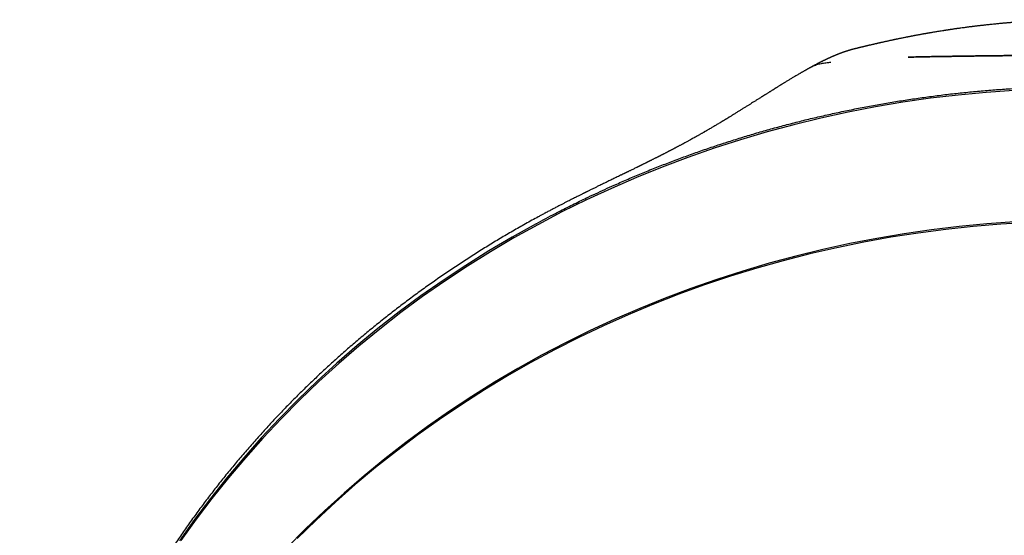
# Model space of a CAD drawing. Header units: millimetres. Extents: x 8 to 501, y 12 to 615.
# Tile 58 of 77: x 214 to 261, y 591 to 615. Entities that reach past the tile are written whole.
import ezdxf

# ---------------------------------------------------------------- set-up
doc = ezdxf.new("R2010")
doc.units = ezdxf.units.MM

msp = doc.modelspace()

# ---------------------------------------------------------------- linework, layer by layer
at = {"color": 7, "linetype": 'Continuous', "lineweight": 30}
for p, q in [((251.564, 612.682), (251.568, 612.684)), ((252.539, 612.931), (252.541, 612.931))]:
    msp.add_line(p, q, dxfattribs=at)
at = {"color": 7, "linetype": 'Continuous', "lineweight": 30, "flags": 128}
for points in [[(261.195, 611.61), (259.878, 611.516), (258.564, 611.39), (257.254, 611.234), (255.949, 611.046), (254.65, 610.827), (253.358, 610.577), (252.073, 610.297), (250.797, 609.986), (249.53, 609.645), (248.274, 609.274), (247.029, 608.873), (245.796, 608.442), (244.575, 607.983), (243.369, 607.494), (242.177, 606.977), (241, 606.432), (239.839, 605.859), (238.696, 605.258), (237.57, 604.631), (236.463, 603.977), (235.375, 603.297), (234.307, 602.591), (233.26, 601.86), (232.234, 601.104), (231.231, 600.324), (230.25, 599.521), (229.294, 598.694), (228.361, 597.845), (227.453, 596.975), (226.571, 596.082), (225.715, 595.17), (224.885, 594.237), (224.083, 593.284), (223.308, 592.313), (222.562, 591.324), (221.845, 590.317)], [(238.619, 605.306), (237.492, 604.676), (236.384, 604.019), (235.296, 603.335), (234.227, 602.626), (233.18, 601.892), (232.154, 601.133), (231.15, 600.35), (230.17, 599.544), (229.213, 598.714), (228.281, 597.861), (227.373, 596.987), (226.492, 596.091), (225.636, 595.175), (224.808, 594.239), (224.006, 593.283), (223.233, 592.308), (222.488, 591.316), (221.773, 590.305)], [(261.217, 605.388), (259.909, 605.295), (258.604, 605.17), (257.304, 605.014), (256.008, 604.828), (254.719, 604.61), (253.436, 604.363), (252.16, 604.084), (250.893, 603.775), (249.636, 603.437), (248.389, 603.068), (247.152, 602.67), (245.928, 602.243), (244.717, 601.786), (243.519, 601.301), (242.335, 600.788), (241.167, 600.247), (240.015, 599.678), (238.88, 599.082), (237.762, 598.459), (236.663, 597.809), (235.583, 597.134), (234.523, 596.433), (233.483, 595.708), (232.465, 594.957), (231.469, 594.183), (230.496, 593.386), (229.546, 592.565), (228.62, 591.722), (227.719, 590.858), (226.843, 589.972)], [(261.88, 605.359), (260.574, 605.281), (259.27, 605.172), (257.97, 605.033), (256.675, 604.863), (255.385, 604.661), (254.101, 604.43), (252.824, 604.168), (251.556, 603.876), (250.296, 603.553), (249.046, 603.201), (247.806, 602.82), (246.578, 602.409), (245.362, 601.969), (244.16, 601.5), (242.971, 601.003), (241.797, 600.478), (240.639, 599.925), (239.497, 599.345), (238.372, 598.738), (237.265, 598.104), (236.176, 597.445), (235.107, 596.759), (234.059, 596.049), (233.031, 595.314), (232.024, 594.555), (231.04, 593.772), (230.079, 592.966), (229.141, 592.138), (228.228, 591.287), (227.339, 590.415)]]:
    msp.add_lwpolyline(points, dxfattribs=at)
at = {"color": 7, "linetype": 'Continuous', "lineweight": 30}
for points, knots in [([(264.497, 614.954), (264.413, 614.954), (264.248, 614.953), (264.006, 614.951), (263.773, 614.948), (263.551, 614.943), (263.337, 614.938), (263.134, 614.932), (262.94, 614.925), (262.754, 614.918), (262.575, 614.91), (262.403, 614.902), (262.242, 614.894), (262.092, 614.885), (261.952, 614.877), (261.824, 614.869), (261.705, 614.862), (261.598, 614.854), (261.501, 614.847), (261.411, 614.841), (261.325, 614.835), (261.243, 614.828), (261.165, 614.822), (261.09, 614.816), (261.017, 614.81), (260.946, 614.804), (260.885, 614.799), (260.835, 614.795), (260.798, 614.792), (260.763, 614.789), (260.722, 614.785), (260.666, 614.78), (260.596, 614.774), (260.514, 614.766), (260.424, 614.757), (260.326, 614.748), (260.221, 614.737), (260.113, 614.726), (260.005, 614.715), (259.906, 614.704), (259.817, 614.695), (259.739, 614.686), (259.66, 614.677), (259.584, 614.668), (259.513, 614.66), (259.449, 614.652), (259.393, 614.646), (259.344, 614.64), (259.303, 614.635), (259.269, 614.63), (259.235, 614.626), (259.194, 614.621), (259.143, 614.615), (259.081, 614.607), (259.01, 614.598), (258.93, 614.587), (258.841, 614.575), (258.742, 614.562), (258.655, 614.55), (258.584, 614.54), (258.531, 614.533), (258.476, 614.525), (258.419, 614.517), (258.361, 614.509), (258.301, 614.5), (258.246, 614.492), (258.201, 614.485), (258.167, 614.48), (258.144, 614.477), (258.126, 614.474), (258.108, 614.471), (258.082, 614.467), (258.049, 614.462), (258.006, 614.456), (257.959, 614.448), (257.91, 614.441), (257.861, 614.433), (257.752, 614.416), (257.632, 614.397), (257.504, 614.376), (257.426, 614.363), (257.352, 614.35), (257.281, 614.338), (257.221, 614.328), (257.171, 614.319), (257.133, 614.313), (257.096, 614.306), (257.056, 614.299), (257.009, 614.291), (256.957, 614.282), (256.9, 614.272), (256.841, 614.261), (256.78, 614.25), (256.719, 614.239), (256.657, 614.228), (256.594, 614.216), (256.533, 614.204), (256.477, 614.194), (256.43, 614.185), (256.395, 614.178), (256.372, 614.174), (256.356, 614.171), (256.341, 614.168), (256.323, 614.164), (256.299, 614.16), (256.262, 614.153), (256.215, 614.143), (256.161, 614.133), (256.075, 614.116), (255.957, 614.092), (255.843, 614.069), (255.763, 614.053), (255.718, 614.043), (255.673, 614.034), (255.63, 614.025), (255.592, 614.017), (255.56, 614.01), (255.533, 614.005), (255.505, 613.999), (255.469, 613.991), (255.422, 613.981), (255.367, 613.969), (255.307, 613.956), (255.246, 613.943), (255.184, 613.929), (255.122, 613.916), (255.059, 613.902), (254.997, 613.888), (254.938, 613.875), (254.887, 613.863), (254.845, 613.853), (254.812, 613.846), (254.789, 613.841), (254.768, 613.836), (254.745, 613.831), (254.714, 613.823), (254.676, 613.814), (254.634, 613.805), (254.593, 613.795), (254.544, 613.784), (254.487, 613.77), (254.423, 613.755), (254.368, 613.742), (254.319, 613.73), (254.276, 613.72), (254.233, 613.71), (254.192, 613.7), (254.155, 613.691), (254.13, 613.684), (254.118, 613.681), (254.116, 613.681)], [0, 0, 0, 0, 0.023891, 0.046866, 0.068923, 0.090063, 0.110285, 0.129588, 0.147971, 0.165435, 0.182742, 0.199038, 0.214323, 0.228595, 0.241855, 0.254101, 0.265334, 0.275552, 0.284756, 0.293119, 0.301242, 0.309176, 0.316485, 0.323626, 0.3306, 0.337406, 0.343972, 0.348068, 0.351563, 0.354583, 0.358347, 0.363159, 0.370521, 0.3784, 0.386791, 0.39635, 0.406485, 0.416832, 0.427235, 0.437695, 0.445201, 0.452737, 0.460303, 0.467818, 0.474675, 0.480749, 0.486039, 0.490952, 0.494875, 0.497797, 0.50087, 0.504581, 0.509669, 0.51561, 0.522405, 0.530064, 0.538659, 0.548206, 0.558707, 0.56363, 0.568739, 0.574033, 0.579512, 0.585177, 0.591028, 0.596749, 0.600991, 0.604206, 0.606394, 0.607785, 0.609491, 0.611661, 0.615092, 0.619274, 0.624007, 0.62876, 0.633503, 0.638237, 0.660425, 0.668185, 0.675663, 0.682857, 0.689767, 0.69633, 0.700502, 0.704192, 0.707486, 0.711283, 0.715823, 0.721005, 0.726692, 0.732449, 0.738266, 0.744261, 0.750317, 0.756435, 0.762603, 0.768184, 0.772795, 0.776435, 0.778288, 0.779727, 0.780963, 0.782733, 0.785099, 0.788063, 0.793405, 0.798771, 0.804142, 0.818561, 0.833326, 0.837685, 0.842088, 0.846535, 0.850864, 0.854623, 0.857786, 0.860353, 0.862562, 0.866144, 0.87075, 0.876372, 0.882399, 0.888456, 0.894544, 0.900661, 0.906808, 0.912986, 0.919042, 0.924139, 0.928292, 0.931499, 0.933759, 0.935234, 0.937511, 0.940618, 0.944553, 0.948778, 0.952838, 0.956732, 0.963441, 0.969598, 0.975662, 0.979838, 0.984106, 0.988466, 0.992616, 0.996292, 0.999564, 1, 1, 1, 1]), ([(254.116, 613.681), (254.115, 613.681), (254.108, 613.679), (254.093, 613.675), (254.072, 613.67), (254.053, 613.666), (254.036, 613.662), (254.021, 613.658), (254.006, 613.655), (253.992, 613.652), (253.976, 613.648), (253.958, 613.644), (253.934, 613.638), (253.907, 613.632), (253.881, 613.626), (253.853, 613.619), (253.821, 613.612), (253.784, 613.603), (253.747, 613.593), (253.708, 613.584), (253.669, 613.574), (253.627, 613.563), (253.587, 613.552), (253.546, 613.541), (253.509, 613.53), (253.474, 613.52), (253.442, 613.511), (253.414, 613.502), (253.391, 613.495), (253.37, 613.489), (253.352, 613.483), (253.334, 613.478), (253.316, 613.472), (253.296, 613.466), (253.275, 613.459), (253.254, 613.452), (253.234, 613.445), (253.218, 613.44), (253.204, 613.435), (253.19, 613.431), (253.174, 613.425), (253.157, 613.419), (253.141, 613.414), (253.128, 613.409), (253.116, 613.405), (253.106, 613.402), (253.096, 613.398), (253.084, 613.394), (253.072, 613.389), (253.058, 613.384), (253.042, 613.378), (253.024, 613.372), (253.005, 613.365), (252.986, 613.357), (252.968, 613.351), (252.953, 613.345), (252.939, 613.34), (252.922, 613.333), (252.901, 613.325), (252.879, 613.317), (252.86, 613.309), (252.842, 613.302), (252.827, 613.296), (252.811, 613.289), (252.794, 613.282), (252.775, 613.275), (252.756, 613.267), (252.736, 613.259), (252.715, 613.25), (252.695, 613.242), (252.674, 613.233), (252.647, 613.221), (252.615, 613.207), (252.58, 613.192), (252.548, 613.178), (252.515, 613.163), (252.481, 613.148), (252.449, 613.133), (252.424, 613.122), (252.403, 613.112), (252.382, 613.102), (252.36, 613.092), (252.339, 613.082), (252.32, 613.073), (252.303, 613.065), (252.286, 613.057), (252.268, 613.048), (252.24, 613.034), (252.206, 613.018), (252.168, 612.999), (252.128, 612.98), (252.088, 612.959), (252.049, 612.94), (252.012, 612.921), (251.973, 612.901), (251.939, 612.883), (251.912, 612.869), (251.891, 612.858), (251.869, 612.846), (251.843, 612.833), (251.816, 612.818), (251.788, 612.804), (251.761, 612.789), (251.732, 612.774), (251.701, 612.757), (251.667, 612.738), (251.632, 612.719), (251.597, 612.701), (251.575, 612.688), (251.564, 612.682)], [0, 0, 0, 0, 0.001905, 0.01071, 0.018093, 0.022814, 0.026971, 0.030606, 0.033762, 0.036512, 0.039297, 0.043002, 0.047736, 0.054656, 0.060495, 0.065698, 0.075447, 0.085406, 0.096231, 0.10819, 0.121063, 0.133841, 0.149388, 0.163576, 0.176511, 0.189745, 0.204031, 0.212936, 0.222402, 0.230889, 0.237953, 0.24485, 0.252325, 0.260485, 0.26927, 0.278743, 0.287098, 0.293637, 0.29869, 0.304752, 0.311819, 0.319593, 0.326539, 0.332226, 0.336659, 0.340737, 0.345228, 0.35013, 0.355447, 0.361445, 0.368309, 0.376034, 0.384618, 0.393606, 0.401125, 0.407184, 0.412845, 0.419873, 0.429952, 0.439745, 0.44838, 0.455861, 0.462299, 0.468521, 0.476793, 0.485008, 0.493484, 0.502351, 0.511295, 0.520138, 0.528972, 0.538995, 0.555397, 0.571625, 0.584429, 0.598785, 0.615089, 0.629038, 0.640143, 0.647848, 0.656824, 0.666955, 0.676441, 0.684657, 0.691493, 0.698274, 0.706294, 0.715548, 0.734726, 0.749139, 0.765169, 0.784879, 0.800588, 0.814691, 0.832195, 0.849149, 0.85773, 0.865976, 0.875278, 0.885796, 0.897524, 0.909359, 0.920288, 0.930322, 0.94488, 0.958346, 0.97239, 0.987485, 1, 1, 1, 1]), ([(256.196, 613.181), (256.286, 613.184), (256.466, 613.188), (256.74, 613.194), (257.017, 613.2), (257.299, 613.205), (257.584, 613.21), (257.874, 613.215), (258.166, 613.219), (258.464, 613.223), (258.767, 613.228), (259.076, 613.232), (259.387, 613.236), (259.701, 613.24), (260.018, 613.244), (260.338, 613.248), (260.66, 613.251), (260.99, 613.255), (261.329, 613.258), (261.675, 613.262), (262.023, 613.265), (262.372, 613.268), (262.723, 613.271), (263.076, 613.273), (263.43, 613.275), (263.786, 613.276), (264.141, 613.277), (264.378, 613.278), (264.497, 613.278)], [0, 0, 0, 0, 0.03642, 0.072848, 0.109276, 0.145695, 0.182407, 0.219127, 0.255848, 0.292559, 0.330196, 0.367843, 0.40549, 0.443128, 0.481078, 0.519038, 0.556998, 0.594949, 0.635219, 0.675504, 0.715795, 0.756082, 0.796354, 0.837075, 0.877807, 0.918543, 0.959278, 1, 1, 1, 1]), ([(264.497, 613.278), (264.367, 613.278), (264.108, 613.277), (263.72, 613.276), (263.332, 613.275), (262.945, 613.272), (262.559, 613.27), (262.171, 613.266), (261.781, 613.263), (261.391, 613.259), (261.002, 613.255), (260.615, 613.251), (260.231, 613.246), (259.87, 613.242), (259.532, 613.238), (259.217, 613.234), (258.904, 613.23), (258.594, 613.225), (258.287, 613.221), (257.98, 613.216), (257.675, 613.211), (257.372, 613.206), (257.072, 613.201), (256.776, 613.195), (256.483, 613.188), (256.292, 613.184), (256.196, 613.181)], [0, 0, 0, 0, 0.044457, 0.088935, 0.133423, 0.177908, 0.22238, 0.266832, 0.312165, 0.357528, 0.402905, 0.44828, 0.493637, 0.538966, 0.576985, 0.615025, 0.653074, 0.691123, 0.729162, 0.76718, 0.805965, 0.844771, 0.883589, 0.922407, 0.961214, 1, 1, 1, 1]), ([(251.564, 612.682), (251.557, 612.678), (251.54, 612.669), (251.513, 612.654), (251.485, 612.639), (251.458, 612.623), (251.433, 612.609), (251.408, 612.595), (251.381, 612.58), (251.349, 612.562), (251.311, 612.54), (251.268, 612.516), (251.223, 612.49), (251.178, 612.464), (251.136, 612.44), (251.096, 612.416), (251.046, 612.387), (250.986, 612.352), (250.917, 612.311), (250.852, 612.273), (250.788, 612.235), (250.725, 612.197), (250.661, 612.159), (250.595, 612.119), (250.531, 612.08), (250.467, 612.041), (250.405, 612.003), (250.354, 611.972), (250.314, 611.947), (250.284, 611.929), (250.251, 611.909), (250.218, 611.888), (250.186, 611.868), (250.149, 611.845), (250.107, 611.819), (250.063, 611.792), (250.025, 611.768), (249.992, 611.748), (249.965, 611.731), (249.946, 611.719), (249.934, 611.712), (249.926, 611.707), (249.916, 611.701), (249.904, 611.693), (249.887, 611.683), (249.868, 611.671), (249.839, 611.652), (249.801, 611.628), (249.757, 611.601), (249.714, 611.574), (249.673, 611.548), (249.631, 611.522), (249.589, 611.496), (249.543, 611.467), (249.503, 611.442), (249.469, 611.421), (249.445, 611.405), (249.424, 611.392), (249.408, 611.382), (249.397, 611.375), (249.386, 611.368), (249.372, 611.36), (249.353, 611.348), (249.33, 611.333), (249.304, 611.316), (249.273, 611.297), (249.234, 611.273), (249.189, 611.244), (249.136, 611.211), (249.081, 611.176), (249.023, 611.14), (248.963, 611.102), (248.888, 611.055), (248.798, 610.998), (248.691, 610.931), (248.576, 610.859), (248.456, 610.784), (248.332, 610.706), (248.206, 610.627), (248.075, 610.546), (247.94, 610.463), (247.831, 610.396), (247.755, 610.349), (247.713, 610.324), (247.675, 610.3), (247.642, 610.28), (247.615, 610.264), (247.594, 610.251), (247.578, 610.241), (247.565, 610.233), (247.551, 610.225), (247.533, 610.214), (247.51, 610.2), (247.481, 610.183), (247.449, 610.163), (247.416, 610.143), (247.382, 610.123), (247.334, 610.094), (247.272, 610.057), (247.198, 610.012), (247.127, 609.969), (247.058, 609.929), (246.992, 609.89), (246.925, 609.85), (246.854, 609.808), (246.79, 609.771), (246.736, 609.74), (246.693, 609.715), (246.653, 609.691), (246.616, 609.67), (246.583, 609.651), (246.552, 609.633), (246.517, 609.613), (246.475, 609.59), (246.43, 609.563), (246.382, 609.536), (246.333, 609.509), (246.285, 609.482), (246.24, 609.456), (246.2, 609.433), (246.161, 609.412), (246.123, 609.39), (246.068, 609.36), (245.998, 609.321), (245.922, 609.279), (245.855, 609.242), (245.796, 609.21), (245.735, 609.176), (245.681, 609.147), (245.635, 609.122), (245.599, 609.103), (245.563, 609.083), (245.523, 609.062), (245.476, 609.037), (245.426, 609.01), (245.376, 608.983), (245.332, 608.96), (245.293, 608.939), (245.259, 608.921), (245.229, 608.905), (245.202, 608.891), (245.177, 608.878), (245.151, 608.864), (245.122, 608.849), (245.089, 608.831), (245.054, 608.813), (245.021, 608.796), (244.985, 608.777), (244.947, 608.757), (244.91, 608.738), (244.88, 608.722), (244.852, 608.708), (244.822, 608.692), (244.785, 608.673), (244.743, 608.652), (244.698, 608.628), (244.656, 608.607), (244.618, 608.588), (244.586, 608.571), (244.553, 608.554), (244.521, 608.538), (244.489, 608.522), (244.462, 608.508), (244.437, 608.495), (244.412, 608.483), (244.381, 608.467), (244.344, 608.448), (244.3, 608.426), (244.255, 608.403), (244.21, 608.381), (244.166, 608.358), (244.117, 608.334), (244.074, 608.312), (244.039, 608.295), (244.014, 608.283), (243.995, 608.273), (243.979, 608.265), (243.962, 608.256), (243.941, 608.246), (243.915, 608.233), (243.886, 608.219), (243.853, 608.203), (243.817, 608.185), (243.777, 608.164), (243.731, 608.142), (243.688, 608.12), (243.648, 608.101), (243.613, 608.084), (243.58, 608.067), (243.551, 608.053), (243.529, 608.042), (243.513, 608.034), (243.499, 608.028), (243.485, 608.021), (243.468, 608.012), (243.445, 608.001), (243.42, 607.988), (243.393, 607.975), (243.35, 607.954), (243.291, 607.925), (243.218, 607.89), (243.151, 607.857), (243.088, 607.826), (243.032, 607.799), (242.985, 607.776), (242.947, 607.757), (242.918, 607.743), (242.897, 607.733), (242.884, 607.727), (242.876, 607.722), (242.866, 607.718), (242.85, 607.71), (242.825, 607.698), (242.794, 607.683), (242.759, 607.666), (242.724, 607.649), (242.688, 607.631), (242.652, 607.614), (242.592, 607.584), (242.508, 607.544), (242.403, 607.492), (242.299, 607.442), (242.201, 607.394), (242.106, 607.348), (242.015, 607.304), (241.93, 607.262), (241.846, 607.221), (241.761, 607.18), (241.67, 607.135), (241.586, 607.094), (241.51, 607.057), (241.442, 607.023), (241.372, 606.989), (241.301, 606.954), (241.231, 606.92), (241.168, 606.888), (241.113, 606.861), (241.065, 606.838), (241.029, 606.82), (241.002, 606.807), (240.984, 606.798), (240.97, 606.791), (240.96, 606.786), (240.952, 606.782), (240.942, 606.777), (240.926, 606.769), (240.904, 606.758), (240.875, 606.743), (240.838, 606.725), (240.792, 606.702), (240.736, 606.674), (240.671, 606.642), (240.598, 606.605), (240.518, 606.565), (240.429, 606.52), (240.334, 606.472), (240.23, 606.419), (240.117, 606.362), (239.995, 606.3), (239.864, 606.233), (239.725, 606.161), (239.578, 606.084), (239.424, 606.004), (239.262, 605.919), (239.094, 605.829), (238.963, 605.759), (238.888, 605.719), (238.872, 605.71)], [0, 0, 0, 0, 0.002744, 0.006169, 0.009595, 0.012917, 0.015879, 0.018781, 0.021969, 0.025433, 0.030218, 0.035412, 0.040777, 0.045977, 0.050984, 0.055504, 0.060036, 0.068095, 0.075966, 0.083301, 0.090358, 0.09729, 0.10425, 0.111378, 0.118788, 0.125274, 0.131969, 0.13865, 0.141429, 0.144637, 0.148247, 0.151811, 0.155176, 0.158342, 0.163505, 0.168042, 0.171962, 0.175292, 0.178035, 0.180193, 0.181022, 0.181739, 0.182683, 0.183971, 0.185604, 0.187579, 0.189898, 0.194558, 0.198982, 0.20315, 0.207332, 0.211293, 0.215461, 0.21991, 0.224637, 0.227297, 0.229729, 0.231715, 0.233257, 0.234354, 0.23501, 0.23641, 0.238339, 0.24051, 0.2431, 0.246111, 0.249539, 0.254162, 0.259191, 0.264431, 0.269881, 0.27554, 0.281407, 0.290785, 0.300641, 0.310969, 0.321766, 0.332848, 0.343862, 0.3548, 0.366718, 0.378548, 0.382248, 0.385861, 0.389065, 0.391824, 0.394141, 0.395734, 0.39702, 0.398, 0.398991, 0.400482, 0.402478, 0.404822, 0.407585, 0.410394, 0.41313, 0.415794, 0.422231, 0.428233, 0.43393, 0.439346, 0.444538, 0.449696, 0.455343, 0.461419, 0.464696, 0.468061, 0.471306, 0.47414, 0.476562, 0.478811, 0.481406, 0.484681, 0.488242, 0.491864, 0.495545, 0.499262, 0.502675, 0.505678, 0.508345, 0.511192, 0.514305, 0.520498, 0.526733, 0.530835, 0.535093, 0.539543, 0.544121, 0.546829, 0.549358, 0.551735, 0.554505, 0.557886, 0.561755, 0.565235, 0.568323, 0.571024, 0.573416, 0.575526, 0.577353, 0.579063, 0.58067, 0.582718, 0.58517, 0.587596, 0.58988, 0.592022, 0.595095, 0.597655, 0.599636, 0.601279, 0.603345, 0.605837, 0.608758, 0.611905, 0.615109, 0.617295, 0.619506, 0.621743, 0.623988, 0.625975, 0.628049, 0.629537, 0.630957, 0.633152, 0.635684, 0.638566, 0.641928, 0.644635, 0.647604, 0.650834, 0.654283, 0.656218, 0.657846, 0.659168, 0.660182, 0.660985, 0.662539, 0.664279, 0.666204, 0.668316, 0.670728, 0.673366, 0.676377, 0.679764, 0.681937, 0.684242, 0.686608, 0.688628, 0.689945, 0.690997, 0.691782, 0.692562, 0.693731, 0.695261, 0.69703, 0.698771, 0.700478, 0.70559, 0.710368, 0.714808, 0.718908, 0.722647, 0.725856, 0.72821, 0.730122, 0.731592, 0.73225, 0.732754, 0.733256, 0.734143, 0.735899, 0.7381, 0.740357, 0.742663, 0.745018, 0.747423, 0.749876, 0.75679, 0.763933, 0.77062, 0.777181, 0.783433, 0.789373, 0.794999, 0.800319, 0.805937, 0.811923, 0.818279, 0.822596, 0.827071, 0.831702, 0.836493, 0.841272, 0.84547, 0.849144, 0.852293, 0.854913, 0.856367, 0.857584, 0.858541, 0.859175, 0.859554, 0.860144, 0.861221, 0.86271, 0.864611, 0.866927, 0.870123, 0.873876, 0.878187, 0.883058, 0.888492, 0.894378, 0.90081, 0.907792, 0.915324, 0.923561, 0.932373, 0.941762, 0.951729, 0.962274, 0.973194, 0.984669, 0.996697, 1, 1, 1, 1]), ([(252.543, 612.932), (252.504, 612.927), (252.427, 612.917), (252.311, 612.904), (252.197, 612.889), (252.085, 612.87), (251.974, 612.845), (251.866, 612.814), (251.76, 612.775), (251.661, 612.733), (251.598, 612.7), (251.568, 612.684)], [0, 0, 0, 0, 0.111167, 0.222397, 0.333586, 0.444685, 0.555743, 0.669375, 0.783173, 0.897024, 1, 1, 1, 1]), ([(242.428, 607.179), (242.636, 607.27), (243.053, 607.453), (243.684, 607.717), (244.318, 607.973), (244.956, 608.222), (245.598, 608.462), (246.245, 608.695), (246.897, 608.92), (247.554, 609.138), (248.214, 609.347), (248.877, 609.548), (249.544, 609.74), (250.218, 609.925), (250.9, 610.103), (251.589, 610.274), (252.282, 610.435), (252.976, 610.588), (253.675, 610.732), (254.376, 610.867), (255.081, 610.993), (255.788, 611.111), (256.496, 611.219), (257.21, 611.318), (257.929, 611.409), (258.653, 611.49), (259.378, 611.562), (260.105, 611.625), (260.833, 611.678), (261.564, 611.722), (262.297, 611.756), (263.03, 611.78), (263.763, 611.795), (264.252, 611.797), (264.497, 611.798)], [0, 0, 0, 0, 0.030394, 0.060793, 0.091195, 0.121597, 0.151997, 0.18239, 0.212994, 0.243605, 0.274218, 0.304831, 0.335441, 0.366045, 0.397332, 0.428624, 0.459918, 0.49121, 0.522497, 0.553942, 0.585393, 0.616845, 0.648295, 0.679741, 0.711679, 0.743622, 0.775567, 0.80751, 0.839448, 0.871555, 0.903667, 0.935781, 0.967893, 1, 1, 1, 1]), ([(239.532, 605.79), (239.611, 605.831), (239.907, 605.984), (240.424, 606.243), (241.013, 606.529), (241.531, 606.773), (241.978, 606.979), (242.278, 607.113), (242.428, 607.179)], [0, 0, 0, 0, 0.082991, 0.312141, 0.541291, 0.694193, 0.847099, 1, 1, 1, 1]), ([(238.872, 605.71), (238.822, 605.684), (238.672, 605.603), (238.421, 605.465), (238.119, 605.297), (237.818, 605.127), (237.519, 604.955), (237.221, 604.781), (236.924, 604.605), (236.629, 604.427), (236.334, 604.247), (236.042, 604.065), (235.75, 603.882), (235.46, 603.696), (235.172, 603.509), (234.884, 603.32), (234.599, 603.129), (234.314, 602.936), (234.031, 602.741), (233.75, 602.544), (233.47, 602.346), (233.192, 602.146), (232.915, 601.944), (232.639, 601.74), (232.366, 601.534), (232.093, 601.327), (231.823, 601.117), (231.554, 600.906), (231.286, 600.694), (231.02, 600.479), (230.756, 600.263), (230.494, 600.045), (230.233, 599.825), (229.973, 599.604), (229.716, 599.381), (229.46, 599.156), (229.206, 598.93), (228.953, 598.702), (228.703, 598.472), (228.454, 598.241), (228.207, 598.008), (227.962, 597.774), (227.718, 597.538), (227.476, 597.3), (227.236, 597.061), (226.998, 596.82), (226.762, 596.577), (226.528, 596.333), (226.295, 596.088), (226.065, 595.841), (225.836, 595.593), (225.609, 595.343), (225.384, 595.091), (225.161, 594.839), (224.94, 594.584), (224.721, 594.328), (224.504, 594.071), (224.289, 593.813), (224.076, 593.553), (223.865, 593.291), (223.656, 593.029), (223.449, 592.764), (223.244, 592.499), (223.041, 592.232), (222.84, 591.964), (222.641, 591.695), (222.444, 591.424), (222.249, 591.152), (222.057, 590.879), (221.866, 590.604), (221.678, 590.328), (221.492, 590.051), (221.308, 589.773), (221.126, 589.494), (220.946, 589.213), (220.768, 588.931), (220.593, 588.649), (220.419, 588.364), (220.248, 588.079), (220.079, 587.793), (219.913, 587.506), (219.748, 587.217), (219.586, 586.928), (219.426, 586.637), (219.268, 586.345), (219.113, 586.053), (218.959, 585.759), (218.808, 585.464), (218.66, 585.169), (218.513, 584.872), (218.369, 584.574), (218.227, 584.276), (218.088, 583.976), (217.951, 583.676), (217.816, 583.375), (217.683, 583.072), (217.553, 582.769), (217.425, 582.466), (217.3, 582.161), (217.177, 581.855), (217.056, 581.549), (216.937, 581.242), (216.821, 580.934), (216.708, 580.625), (216.596, 580.316), (216.487, 580.006), (216.381, 579.695), (216.277, 579.384), (216.175, 579.071), (216.076, 578.759), (215.979, 578.445), (215.885, 578.131), (215.793, 577.816), (215.703, 577.501), (215.616, 577.185), (215.531, 576.868), (215.449, 576.551), (215.369, 576.234), (215.292, 575.915), (215.217, 575.597), (215.145, 575.278), (215.075, 574.958), (215.007, 574.638), (214.942, 574.318), (214.88, 573.997), (214.82, 573.675), (214.762, 573.354), (214.707, 573.031), (214.654, 572.709), (214.604, 572.386), (214.557, 572.063), (214.512, 571.739), (214.469, 571.416), (214.429, 571.092), (214.392, 570.767), (214.357, 570.443), (214.324, 570.118), (214.294, 569.793), (214.266, 569.468), (214.243, 569.171), (214.231, 568.982), (214.225, 568.902)], [0, 0, 0, 0, 0.003504, 0.010721, 0.017938, 0.025156, 0.032376, 0.039596, 0.046817, 0.054039, 0.061262, 0.068486, 0.07571, 0.082935, 0.090161, 0.097388, 0.104615, 0.111843, 0.119072, 0.126301, 0.133531, 0.140761, 0.147992, 0.155224, 0.162456, 0.169688, 0.176921, 0.184155, 0.191388, 0.198623, 0.205858, 0.213093, 0.220328, 0.227564, 0.2348, 0.242037, 0.249274, 0.256511, 0.263749, 0.270986, 0.278224, 0.285463, 0.292701, 0.29994, 0.307179, 0.314418, 0.321658, 0.328897, 0.336137, 0.343377, 0.350617, 0.357857, 0.365097, 0.372338, 0.379578, 0.386819, 0.39406, 0.4013, 0.408541, 0.415782, 0.423023, 0.430264, 0.437505, 0.444746, 0.451987, 0.459228, 0.466469, 0.47371, 0.480951, 0.488192, 0.495433, 0.502674, 0.509915, 0.517156, 0.524397, 0.531637, 0.538878, 0.546119, 0.553359, 0.560599, 0.567839, 0.57508, 0.58232, 0.589559, 0.596799, 0.604039, 0.611278, 0.618517, 0.625757, 0.632996, 0.640234, 0.647473, 0.654712, 0.66195, 0.669188, 0.676426, 0.683664, 0.690901, 0.698138, 0.705376, 0.712613, 0.719849, 0.727086, 0.734322, 0.741558, 0.748794, 0.756029, 0.763265, 0.7705, 0.777735, 0.784969, 0.792204, 0.799438, 0.806672, 0.813905, 0.821139, 0.828372, 0.835605, 0.842837, 0.85007, 0.857302, 0.864534, 0.871765, 0.878996, 0.886227, 0.893458, 0.900689, 0.907919, 0.915149, 0.922378, 0.929608, 0.936837, 0.944066, 0.951294, 0.958523, 0.965751, 0.972978, 0.980206, 0.987433, 0.99466, 1, 1, 1, 1]), ([(238.619, 605.306), (238.77, 605.388), (239.073, 605.551), (239.379, 605.711), (239.532, 605.79)], [0, 0, 0, 0, 0.499575, 1, 1, 1, 1])]:
    msp.add_open_spline(points, degree=3, knots=knots, dxfattribs=at)

doc.saveas('drawing.dxf')
